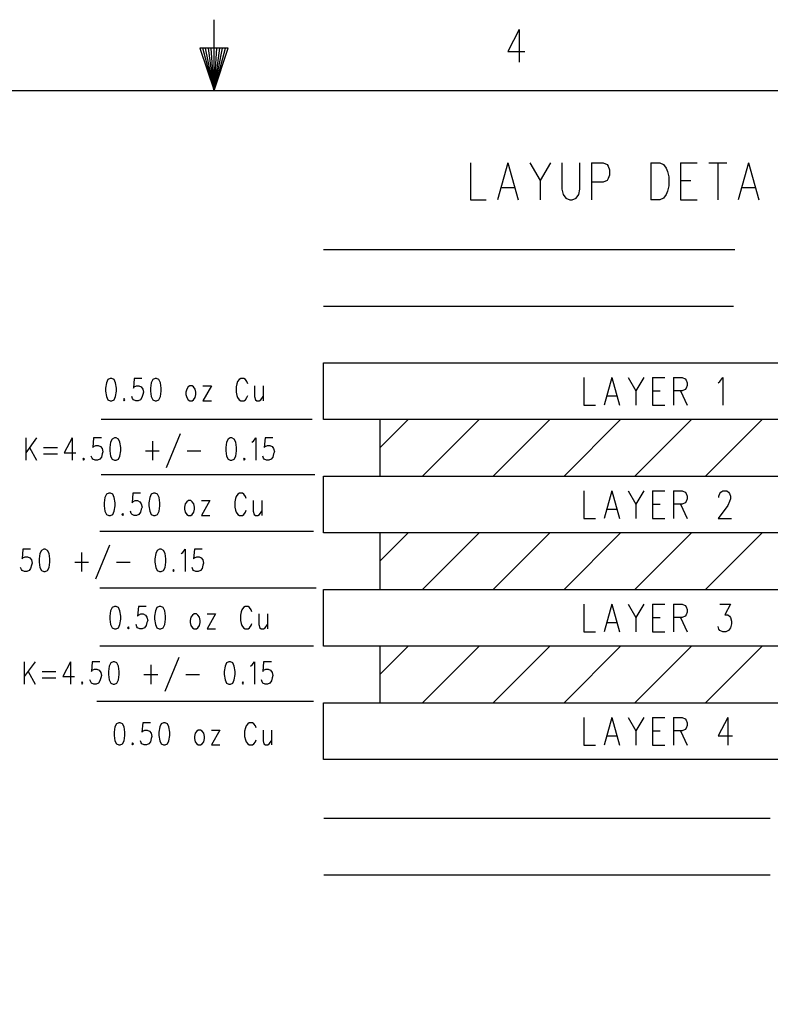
# Model space of a CAD drawing. Extents: x 2 to 38, y 4.3 to 27.6.
# Tile 30 of 33: x 18.5 to 24.2, y 20.3 to 27.6. Entities that reach past the tile are written whole.
import ezdxf

# ---------------------------------------------------------------- set-up
doc = ezdxf.new("R2010")
doc.units = 0
doc.layers.add('pho', color=1, linetype='CONTINUOUS')

msp = doc.modelspace()

# ---------------------------------------------------------------- linework, layer by layer
at = {"layer": 'pho', "color": 1}
for points in [[(20, 27.07542), (20, 27.60446)], [(22.27967, 27.53006), (22.19551, 27.36804), (22.32176, 27.36804)], [(22.27967, 27.53006), (22.27967, 27.28703)], [(20, 27.07542), (20.10581, 27.39284), (19.89419, 27.39284), (20, 27.07542), (19.91535, 27.39284)], [(20, 27.07542), (19.93652, 27.39284)], [(20, 27.07542), (19.95768, 27.39284)], [(20, 27.07542), (19.97884, 27.39284)], [(20, 27.07542), (20.02116, 27.39284)], [(20, 27.07542), (20.04232, 27.39284)], [(20, 27.07542), (20.06348, 27.39284)], [(20, 27.07542), (20.08465, 27.39284)], [(2.54174, 4.85581), (2.54174, 27.07542), (37.45826, 27.07542), (37.45826, 4.85581), (2.54174, 4.85581)], [(21.91723, 26.53633), (21.91723, 26.25858), (22.03266, 26.25858)], [(22.19618, 26.53633), (22.11923, 26.25858)], [(22.19618, 26.53633), (22.27313, 26.25858)], [(22.3597, 26.53633), (22.43665, 26.40407), (22.43665, 26.25858)], [(22.51361, 26.53633), (22.43665, 26.40407)], [(22.60018, 26.53633), (22.60018, 26.33794), (22.60979, 26.29826), (22.62903, 26.27181), (22.65789, 26.25858), (22.67713, 26.25858), (22.70598, 26.27181), (22.72522, 26.29826), (22.73484, 26.33794), (22.73484, 26.53633)], [(22.82141, 26.53633), (22.82141, 26.25858)], [(22.82141, 26.53633), (22.90798, 26.53633), (22.93684, 26.5231), (22.94645, 26.50988), (22.95607, 26.48342), (22.95607, 26.44375), (22.94645, 26.41729), (22.93684, 26.40407), (22.90798, 26.39084), (22.82141, 26.39084)], [(23.26388, 26.53633), (23.26388, 26.25858)], [(23.26388, 26.53633), (23.33121, 26.53633), (23.36007, 26.5231), (23.3793, 26.49665), (23.38892, 26.4702), (23.39854, 26.43052), (23.39854, 26.36439), (23.38892, 26.32471), (23.3793, 26.29826), (23.36007, 26.27181), (23.33121, 26.25858), (23.26388, 26.25858)], [(23.48511, 26.53633), (23.48511, 26.25858)], [(23.48511, 26.53633), (23.61016, 26.53633)], [(23.69673, 26.53633), (23.83139, 26.53633)], [(23.76406, 26.53633), (23.76406, 26.25858)], [(23.99491, 26.53633), (23.91796, 26.25858)], [(23.99491, 26.53633), (24.07186, 26.25858)], [(23.48511, 26.40407), (23.56206, 26.40407)], [(22.14809, 26.35116), (22.24428, 26.35116)], [(23.94682, 26.35116), (24.04301, 26.35116)], [(23.48511, 26.25858), (23.61016, 26.25858)], [(20.81684, 25.88826), (23.89161, 25.88826)], [(20.81684, 25.46502), (23.88103, 25.46502)], [(20.81684, 25.04179), (28.22337, 25.04179), (28.22337, 24.61856), (20.81684, 24.61856), (20.81684, 25.04179)], [(22.7637, 24.93268), (22.7637, 24.72437), (22.85027, 24.72437)], [(22.97291, 24.93268), (22.91519, 24.72437)], [(22.97291, 24.93268), (23.03062, 24.72437)], [(23.09555, 24.93268), (23.15326, 24.83349), (23.15326, 24.72437)], [(23.21097, 24.93268), (23.15326, 24.83349)], [(23.2759, 24.93268), (23.2759, 24.72437)], [(23.2759, 24.93268), (23.36969, 24.93268)], [(23.43461, 24.93268), (23.43461, 24.72437)], [(23.43461, 24.93268), (23.49954, 24.93268), (23.52118, 24.92276), (23.5284, 24.91284), (23.53561, 24.893), (23.53561, 24.87316), (23.5284, 24.85332), (23.52118, 24.8434), (23.49954, 24.83349), (23.43461, 24.83349)], [(23.76646, 24.893), (23.78089, 24.90292), (23.80254, 24.93268), (23.80254, 24.72437)], [(19.22414, 24.92488), (19.20683, 24.91694), (19.19528, 24.89313), (19.18951, 24.85346), (19.18951, 24.82965), (19.19528, 24.78997), (19.20683, 24.76617), (19.22414, 24.75823), (19.23568, 24.75823), (19.253, 24.76617), (19.26454, 24.78997), (19.27031, 24.82965), (19.27031, 24.85346), (19.26454, 24.89313), (19.253, 24.91694), (19.23568, 24.92488), (19.22414, 24.92488)], [(19.46077, 24.92488), (19.40305, 24.92488), (19.39728, 24.85346), (19.40305, 24.86139), (19.42037, 24.86933), (19.43768, 24.86933), (19.45499, 24.86139), (19.46654, 24.84552), (19.47231, 24.82171), (19.46654, 24.80584), (19.46077, 24.78204), (19.44922, 24.76617), (19.43191, 24.75823), (19.4146, 24.75823), (19.39728, 24.76617), (19.39151, 24.7741), (19.38574, 24.78997)], [(19.55888, 24.92488), (19.54156, 24.91694), (19.53002, 24.89313), (19.52425, 24.85346), (19.52425, 24.82965), (19.53002, 24.78997), (19.54156, 24.76617), (19.55888, 24.75823), (19.57042, 24.75823), (19.58773, 24.76617), (19.59928, 24.78997), (19.60505, 24.82965), (19.60505, 24.85346), (19.59928, 24.89313), (19.58773, 24.91694), (19.57042, 24.92488), (19.55888, 24.92488)], [(19.81859, 24.86933), (19.80705, 24.86139), (19.7955, 24.84552), (19.78973, 24.82171), (19.78973, 24.80584), (19.7955, 24.78204), (19.80705, 24.76617), (19.81859, 24.75823), (19.8359, 24.75823), (19.84744, 24.76617), (19.85899, 24.78204), (19.86476, 24.80584), (19.86476, 24.82171), (19.85899, 24.84552), (19.84744, 24.86139), (19.8359, 24.86933), (19.81859, 24.86933)], [(19.98019, 24.86933), (19.9167, 24.75823)], [(19.9167, 24.86933), (19.98019, 24.86933)], [(20.25144, 24.8852), (20.24567, 24.90107), (20.23412, 24.91694), (20.22258, 24.92488), (20.1995, 24.92488), (20.18795, 24.91694), (20.17641, 24.90107), (20.17064, 24.8852), (20.16487, 24.86139), (20.16487, 24.82171), (20.17064, 24.79791), (20.17641, 24.78204), (20.18795, 24.76617), (20.1995, 24.75823), (20.22258, 24.75823), (20.23412, 24.76617), (20.24567, 24.78204), (20.25144, 24.79791)], [(20.30338, 24.86933), (20.30338, 24.78997), (20.30915, 24.76617), (20.32069, 24.75823), (20.33801, 24.75823), (20.34955, 24.76617), (20.36686, 24.78997)], [(20.36686, 24.86933), (20.36686, 24.75823)], [(22.93684, 24.79381), (23.00898, 24.79381)], [(23.2759, 24.83349), (23.33361, 24.83349)], [(23.48511, 24.83349), (23.53561, 24.72437)], [(19.32803, 24.7741), (19.32225, 24.76617), (19.32803, 24.75823), (19.3338, 24.76617), (19.32803, 24.7741)], [(19.9167, 24.75823), (19.98019, 24.75823)], [(23.2759, 24.72437), (23.36969, 24.72437)], [(20.73219, 24.61856), (19.15565, 24.61856)], [(21.24007, 24.40695), (21.45168, 24.61856)], [(21.24007, 24.61856), (21.24007, 24.19533)], [(21.98072, 24.61856), (21.55749, 24.19533)], [(22.50976, 24.61856), (22.08653, 24.19533)], [(23.0388, 24.61856), (22.61557, 24.19533)], [(23.56783, 24.61856), (23.1446, 24.19533)], [(24.09687, 24.61856), (23.67364, 24.19533)], [(19.74645, 24.51223), (19.64256, 24.25829)], [(18.59218, 24.48048), (18.59218, 24.31384)], [(18.67298, 24.48048), (18.59218, 24.36939)], [(18.93846, 24.48048), (18.88075, 24.36939), (18.96732, 24.36939)], [(18.93846, 24.48048), (18.93846, 24.31384)], [(19.15777, 24.48048), (19.10006, 24.48048), (19.09429, 24.40906), (19.10006, 24.417), (19.11737, 24.42494), (19.13469, 24.42494), (19.152, 24.417), (19.16354, 24.40113), (19.16931, 24.37732), (19.16354, 24.36145), (19.15777, 24.33764), (19.14623, 24.32177), (19.12891, 24.31384), (19.1116, 24.31384), (19.09429, 24.32177), (19.08852, 24.32971), (19.08274, 24.34558)], [(19.25588, 24.48048), (19.23857, 24.47255), (19.22703, 24.44874), (19.22126, 24.40906), (19.22126, 24.38526), (19.22703, 24.34558), (19.23857, 24.32177), (19.25588, 24.31384), (19.26743, 24.31384), (19.28474, 24.32177), (19.29628, 24.34558), (19.30205, 24.38526), (19.30205, 24.40906), (19.29628, 24.44874), (19.28474, 24.47255), (19.26743, 24.48048), (19.25588, 24.48048)], [(19.53868, 24.45668), (19.53868, 24.31384)], [(20.12158, 24.48048), (20.10427, 24.47255), (20.09273, 24.44874), (20.08695, 24.40906), (20.08695, 24.38526), (20.09273, 24.34558), (20.10427, 24.32177), (20.12158, 24.31384), (20.13313, 24.31384), (20.15044, 24.32177), (20.16198, 24.34558), (20.16775, 24.38526), (20.16775, 24.40906), (20.16198, 24.44874), (20.15044, 24.47255), (20.13313, 24.48048), (20.12158, 24.48048)], [(20.28318, 24.44874), (20.29472, 24.45668), (20.31204, 24.48048), (20.31204, 24.31384)], [(20.43901, 24.48048), (20.38129, 24.48048), (20.37552, 24.40906), (20.38129, 24.417), (20.39861, 24.42494), (20.41592, 24.42494), (20.43323, 24.417), (20.44478, 24.40113), (20.45055, 24.37732), (20.44478, 24.36145), (20.43901, 24.33764), (20.42746, 24.32177), (20.41015, 24.31384), (20.39283, 24.31384), (20.37552, 24.32177), (20.36975, 24.32971), (20.36398, 24.34558)], [(18.62104, 24.40906), (18.67298, 24.31384)], [(18.72492, 24.40906), (18.82881, 24.40906)], [(18.72492, 24.36145), (18.82881, 24.36145)], [(19.48674, 24.38526), (19.59062, 24.38526)], [(19.79839, 24.38526), (19.90227, 24.38526)], [(19.02503, 24.32971), (19.01926, 24.32177), (19.02503, 24.31384), (19.0308, 24.32177), (19.02503, 24.32971)], [(20.22547, 24.32971), (20.2197, 24.32177), (20.22547, 24.31384), (20.23124, 24.32177), (20.22547, 24.32971)], [(20.75335, 24.20591), (19.15565, 24.20591)], [(20.81684, 24.19533), (28.22337, 24.19533), (28.22337, 23.7721), (20.81684, 23.7721), (20.81684, 24.19533)], [(19.21356, 24.06783), (19.19625, 24.0599), (19.1847, 24.03609), (19.17893, 23.99641), (19.17893, 23.97261), (19.1847, 23.93293), (19.19625, 23.90912), (19.21356, 23.90119), (19.2251, 23.90119), (19.24242, 23.90912), (19.25396, 23.93293), (19.25973, 23.97261), (19.25973, 23.99641), (19.25396, 24.03609), (19.24242, 24.0599), (19.2251, 24.06783), (19.21356, 24.06783)], [(19.45018, 24.06783), (19.39247, 24.06783), (19.3867, 23.99641), (19.39247, 24.00435), (19.40979, 24.01229), (19.4271, 24.01229), (19.44441, 24.00435), (19.45596, 23.98848), (19.46173, 23.96467), (19.45596, 23.9488), (19.45018, 23.92499), (19.43864, 23.90912), (19.42133, 23.90119), (19.40401, 23.90119), (19.3867, 23.90912), (19.38093, 23.91706), (19.37516, 23.93293)], [(19.5483, 24.06783), (19.53098, 24.0599), (19.51944, 24.03609), (19.51367, 23.99641), (19.51367, 23.97261), (19.51944, 23.93293), (19.53098, 23.90912), (19.5483, 23.90119), (19.55984, 23.90119), (19.57715, 23.90912), (19.5887, 23.93293), (19.59447, 23.97261), (19.59447, 23.99641), (19.5887, 24.03609), (19.57715, 24.0599), (19.55984, 24.06783), (19.5483, 24.06783)], [(20.24086, 24.02816), (20.23509, 24.04403), (20.22354, 24.0599), (20.212, 24.06783), (20.18891, 24.06783), (20.17737, 24.0599), (20.16583, 24.04403), (20.16006, 24.02816), (20.15429, 24.00435), (20.15429, 23.96467), (20.16006, 23.94087), (20.16583, 23.92499), (20.17737, 23.90912), (20.18891, 23.90119), (20.212, 23.90119), (20.22354, 23.90912), (20.23509, 23.92499), (20.24086, 23.94087)], [(22.7637, 24.08622), (22.7637, 23.87791), (22.85027, 23.87791)], [(22.97291, 24.08622), (22.91519, 23.87791)], [(22.97291, 24.08622), (23.03062, 23.87791)], [(23.09555, 24.08622), (23.15326, 23.98702), (23.15326, 23.87791)], [(23.21097, 24.08622), (23.15326, 23.98702)], [(23.2759, 24.08622), (23.2759, 23.87791)], [(23.2759, 24.08622), (23.36969, 24.08622)], [(23.43461, 24.08622), (23.43461, 23.87791)], [(23.43461, 24.08622), (23.49954, 24.08622), (23.52118, 24.0763), (23.5284, 24.06638), (23.53561, 24.04654), (23.53561, 24.0267), (23.5284, 24.00686), (23.52118, 23.99694), (23.49954, 23.98702), (23.43461, 23.98702)], [(23.77368, 24.03662), (23.77368, 24.04654), (23.78089, 24.06638), (23.78811, 24.0763), (23.80254, 24.08622), (23.83139, 24.08622), (23.84582, 24.0763), (23.85303, 24.06638), (23.86025, 24.04654), (23.86025, 24.0267), (23.85303, 24.00686), (23.83861, 23.9771), (23.76646, 23.87791), (23.86746, 23.87791)], [(19.80801, 24.01229), (19.79646, 24.00435), (19.78492, 23.98848), (19.77915, 23.96467), (19.77915, 23.9488), (19.78492, 23.92499), (19.79646, 23.90912), (19.80801, 23.90119), (19.82532, 23.90119), (19.83686, 23.90912), (19.84841, 23.92499), (19.85418, 23.9488), (19.85418, 23.96467), (19.84841, 23.98848), (19.83686, 24.00435), (19.82532, 24.01229), (19.80801, 24.01229)], [(19.9696, 24.01229), (19.90612, 23.90119)], [(19.90612, 24.01229), (19.9696, 24.01229)], [(20.2928, 24.01229), (20.2928, 23.93293), (20.29857, 23.90912), (20.31011, 23.90119), (20.32743, 23.90119), (20.33897, 23.90912), (20.35628, 23.93293)], [(20.35628, 24.01229), (20.35628, 23.90119)], [(23.2759, 23.98702), (23.33361, 23.98702)], [(23.48511, 23.98702), (23.53561, 23.87791)], [(19.31744, 23.91706), (19.31167, 23.90912), (19.31744, 23.90119), (19.32322, 23.90912), (19.31744, 23.91706)], [(19.90612, 23.90119), (19.9696, 23.90119)], [(22.93684, 23.94735), (23.00898, 23.94735)], [(23.2759, 23.87791), (23.36969, 23.87791)], [(20.74277, 23.78268), (19.14507, 23.78268)], [(20.81684, 23.7721), (20.81689, 23.7721)], [(21.24007, 23.56049), (21.45168, 23.7721)], [(21.24007, 23.7721), (21.24007, 23.34887)], [(21.98072, 23.7721), (21.55749, 23.34887)], [(22.50976, 23.7721), (22.08653, 23.34887)], [(23.0388, 23.7721), (22.61557, 23.34887)], [(23.56783, 23.7721), (23.1446, 23.34887)], [(24.09687, 23.7721), (23.67364, 23.34887)], [(19.21799, 23.68058), (19.1141, 23.42664)], [(18.62931, 23.64884), (18.5716, 23.64884), (18.56583, 23.57742), (18.5716, 23.58535), (18.58891, 23.59329), (18.60622, 23.59329), (18.62354, 23.58535), (18.63508, 23.56948), (18.64085, 23.54567), (18.63508, 23.5298), (18.62931, 23.506), (18.61777, 23.49012), (18.60045, 23.48219), (18.58314, 23.48219), (18.56583, 23.49012), (18.56005, 23.49806), (18.55428, 23.51393)], [(18.72742, 23.64884), (18.71011, 23.6409), (18.69857, 23.61709), (18.69279, 23.57742), (18.69279, 23.55361), (18.69857, 23.51393), (18.71011, 23.49012), (18.72742, 23.48219), (18.73897, 23.48219), (18.75628, 23.49012), (18.76782, 23.51393), (18.77359, 23.55361), (18.77359, 23.57742), (18.76782, 23.61709), (18.75628, 23.6409), (18.73897, 23.64884), (18.72742, 23.64884)], [(19.01022, 23.62503), (19.01022, 23.48219)], [(19.59312, 23.64884), (19.57581, 23.6409), (19.56426, 23.61709), (19.55849, 23.57742), (19.55849, 23.55361), (19.56426, 23.51393), (19.57581, 23.49012), (19.59312, 23.48219), (19.60466, 23.48219), (19.62198, 23.49012), (19.63352, 23.51393), (19.63929, 23.55361), (19.63929, 23.57742), (19.63352, 23.61709), (19.62198, 23.6409), (19.60466, 23.64884), (19.59312, 23.64884)], [(19.75472, 23.61709), (19.76626, 23.62503), (19.78358, 23.64884), (19.78358, 23.48219)], [(19.91054, 23.64884), (19.85283, 23.64884), (19.84706, 23.57742), (19.85283, 23.58535), (19.87015, 23.59329), (19.88746, 23.59329), (19.90477, 23.58535), (19.91632, 23.56948), (19.92209, 23.54567), (19.91632, 23.5298), (19.91054, 23.506), (19.899, 23.49012), (19.88169, 23.48219), (19.86437, 23.48219), (19.84706, 23.49012), (19.84129, 23.49806), (19.83552, 23.51393)], [(18.95828, 23.55361), (19.06216, 23.55361)], [(19.26993, 23.55361), (19.37381, 23.55361)], [(19.69701, 23.49806), (19.69123, 23.49012), (19.69701, 23.48219), (19.70278, 23.49012), (19.69701, 23.49806)], [(20.76393, 23.35945), (19.14507, 23.35945)], [(20.81684, 23.34887), (28.22337, 23.34887), (28.22337, 22.92564), (20.81684, 22.92564), (20.81684, 23.34887)], [(20.81684, 23.34887), (20.81689, 23.34887)], [(22.7637, 23.23976), (22.7637, 23.03145), (22.85027, 23.03145)], [(22.97291, 23.23976), (22.91519, 23.03145)], [(22.97291, 23.23976), (23.03062, 23.03145)], [(23.09555, 23.23976), (23.15326, 23.14056), (23.15326, 23.03145)], [(23.21097, 23.23976), (23.15326, 23.14056)], [(23.2759, 23.23976), (23.2759, 23.03145)], [(23.2759, 23.23976), (23.36969, 23.23976)], [(23.43461, 23.23976), (23.43461, 23.03145)], [(23.43461, 23.23976), (23.49954, 23.23976), (23.52118, 23.22984), (23.5284, 23.21992), (23.53561, 23.20008), (23.53561, 23.18024), (23.5284, 23.1604), (23.52118, 23.15048), (23.49954, 23.14056), (23.43461, 23.14056)], [(23.78089, 23.23976), (23.86025, 23.23976), (23.81696, 23.1604), (23.83861, 23.1604), (23.85303, 23.15048), (23.86025, 23.14056), (23.86746, 23.1108), (23.86746, 23.09097), (23.86025, 23.06121), (23.84582, 23.04137), (23.82418, 23.03145), (23.80254, 23.03145), (23.78089, 23.04137), (23.77368, 23.05129), (23.76646, 23.07113)], [(19.25588, 23.22137), (19.23857, 23.21344), (19.22703, 23.18963), (19.22126, 23.14995), (19.22126, 23.12615), (19.22703, 23.08647), (19.23857, 23.06266), (19.25588, 23.05473), (19.26743, 23.05473), (19.28474, 23.06266), (19.29628, 23.08647), (19.30205, 23.12615), (19.30205, 23.14995), (19.29628, 23.18963), (19.28474, 23.21344), (19.26743, 23.22137), (19.25588, 23.22137)], [(19.49251, 23.22137), (19.43479, 23.22137), (19.42902, 23.14995), (19.43479, 23.15789), (19.45211, 23.16582), (19.46942, 23.16582), (19.48674, 23.15789), (19.49828, 23.14202), (19.50405, 23.11821), (19.49828, 23.10234), (19.49251, 23.07853), (19.48097, 23.06266), (19.46365, 23.05473), (19.44634, 23.05473), (19.42902, 23.06266), (19.42325, 23.0706), (19.41748, 23.08647)], [(19.59062, 23.22137), (19.57331, 23.21344), (19.56176, 23.18963), (19.55599, 23.14995), (19.55599, 23.12615), (19.56176, 23.08647), (19.57331, 23.06266), (19.59062, 23.05473), (19.60216, 23.05473), (19.61948, 23.06266), (19.63102, 23.08647), (19.63679, 23.12615), (19.63679, 23.14995), (19.63102, 23.18963), (19.61948, 23.21344), (19.60216, 23.22137), (19.59062, 23.22137)], [(19.85033, 23.16582), (19.83879, 23.15789), (19.82724, 23.14202), (19.82147, 23.11821), (19.82147, 23.10234), (19.82724, 23.07853), (19.83879, 23.06266), (19.85033, 23.05473), (19.86764, 23.05473), (19.87919, 23.06266), (19.89073, 23.07853), (19.8965, 23.10234), (19.8965, 23.11821), (19.89073, 23.14202), (19.87919, 23.15789), (19.86764, 23.16582), (19.85033, 23.16582)], [(20.01193, 23.16582), (19.94844, 23.05473)], [(19.94844, 23.16582), (20.01193, 23.16582)], [(20.28318, 23.1817), (20.27741, 23.19757), (20.26587, 23.21344), (20.25432, 23.22137), (20.23124, 23.22137), (20.2197, 23.21344), (20.20815, 23.19757), (20.20238, 23.1817), (20.19661, 23.15789), (20.19661, 23.11821), (20.20238, 23.0944), (20.20815, 23.07853), (20.2197, 23.06266), (20.23124, 23.05473), (20.25432, 23.05473), (20.26587, 23.06266), (20.27741, 23.07853), (20.28318, 23.0944)], [(20.33512, 23.16582), (20.33512, 23.08647), (20.34089, 23.06266), (20.35244, 23.05473), (20.36975, 23.05473), (20.38129, 23.06266), (20.39861, 23.08647)], [(20.39861, 23.16582), (20.39861, 23.05473)], [(22.93684, 23.10088), (23.00898, 23.10088)], [(23.2759, 23.14056), (23.33361, 23.14056)], [(23.48511, 23.14056), (23.53561, 23.03145)], [(19.35977, 23.0706), (19.354, 23.06266), (19.35977, 23.05473), (19.36554, 23.06266), (19.35977, 23.0706)], [(19.94844, 23.05473), (20.01193, 23.05473)], [(23.2759, 23.03145), (23.36969, 23.03145)], [(20.74277, 22.92564), (19.14507, 22.92564)], [(20.81684, 22.92564), (20.81689, 22.92564)], [(21.24007, 22.71403), (21.45168, 22.92564)], [(21.24007, 22.92564), (21.24007, 22.50241)], [(21.98072, 22.92564), (21.55749, 22.50241)], [(22.50976, 22.92564), (22.08653, 22.50241)], [(23.0388, 22.92564), (22.61557, 22.50241)], [(23.56783, 22.92564), (23.1446, 22.50241)], [(24.09687, 22.92564), (23.67364, 22.50241)], [(18.5816, 22.80872), (18.5816, 22.64208)], [(18.6624, 22.80872), (18.5816, 22.69763)], [(18.92788, 22.80872), (18.87017, 22.69763), (18.95674, 22.69763)], [(18.92788, 22.80872), (18.92788, 22.64208)], [(19.14719, 22.80872), (19.08948, 22.80872), (19.08371, 22.7373), (19.08948, 22.74524), (19.10679, 22.75317), (19.1241, 22.75317), (19.14142, 22.74524), (19.15296, 22.72937), (19.15873, 22.70556), (19.15296, 22.68969), (19.14719, 22.66588), (19.13565, 22.65001), (19.11833, 22.64208), (19.10102, 22.64208), (19.08371, 22.65001), (19.07793, 22.65795), (19.07216, 22.67382)], [(19.2453, 22.80872), (19.22799, 22.80079), (19.21645, 22.77698), (19.21067, 22.7373), (19.21067, 22.7135), (19.21645, 22.67382), (19.22799, 22.65001), (19.2453, 22.64208), (19.25685, 22.64208), (19.27416, 22.65001), (19.2857, 22.67382), (19.29147, 22.7135), (19.29147, 22.7373), (19.2857, 22.77698), (19.27416, 22.80079), (19.25685, 22.80872), (19.2453, 22.80872)], [(19.73587, 22.84047), (19.63198, 22.58653)], [(20.111, 22.80872), (20.09369, 22.80079), (20.08215, 22.77698), (20.07637, 22.7373), (20.07637, 22.7135), (20.08215, 22.67382), (20.09369, 22.65001), (20.111, 22.64208), (20.12254, 22.64208), (20.13986, 22.65001), (20.1514, 22.67382), (20.15717, 22.7135), (20.15717, 22.7373), (20.1514, 22.77698), (20.13986, 22.80079), (20.12254, 22.80872), (20.111, 22.80872)], [(20.2726, 22.77698), (20.28414, 22.78492), (20.30146, 22.80872), (20.30146, 22.64208)], [(20.42842, 22.80872), (20.37071, 22.80872), (20.36494, 22.7373), (20.37071, 22.74524), (20.38803, 22.75317), (20.40534, 22.75317), (20.42265, 22.74524), (20.4342, 22.72937), (20.43997, 22.70556), (20.4342, 22.68969), (20.42842, 22.66588), (20.41688, 22.65001), (20.39957, 22.64208), (20.38225, 22.64208), (20.36494, 22.65001), (20.35917, 22.65795), (20.3534, 22.67382)], [(18.61046, 22.7373), (18.6624, 22.64208)], [(18.71434, 22.7373), (18.81822, 22.7373)], [(19.5281, 22.78492), (19.5281, 22.64208)], [(18.71434, 22.68969), (18.81822, 22.68969)], [(19.01445, 22.65795), (19.00868, 22.65001), (19.01445, 22.64208), (19.02022, 22.65001), (19.01445, 22.65795)], [(19.47616, 22.7135), (19.58004, 22.7135)], [(19.78781, 22.7135), (19.89169, 22.7135)], [(20.21489, 22.65795), (20.20911, 22.65001), (20.21489, 22.64208), (20.22066, 22.65001), (20.21489, 22.65795)], [(20.74277, 22.51299), (19.12391, 22.51299)], [(20.81684, 22.50241), (28.22337, 22.50241), (28.22337, 22.07918), (20.81684, 22.07918), (20.81684, 22.50241)], [(20.81684, 22.50241), (20.81689, 22.50241)], [(22.7637, 22.3933), (22.7637, 22.18499), (22.85027, 22.18499)], [(22.97291, 22.3933), (22.91519, 22.18499)], [(22.97291, 22.3933), (23.03062, 22.18499)], [(23.09555, 22.3933), (23.15326, 22.2941), (23.15326, 22.18499)], [(23.21097, 22.3933), (23.15326, 22.2941)], [(23.2759, 22.3933), (23.2759, 22.18499)], [(23.2759, 22.3933), (23.36969, 22.3933)], [(23.43461, 22.3933), (23.43461, 22.18499)], [(23.43461, 22.3933), (23.49954, 22.3933), (23.52118, 22.38338), (23.5284, 22.37346), (23.53561, 22.35362), (23.53561, 22.33378), (23.5284, 22.31394), (23.52118, 22.30402), (23.49954, 22.2941), (23.43461, 22.2941)], [(23.83861, 22.3933), (23.76646, 22.25442), (23.87468, 22.25442)], [(23.83861, 22.3933), (23.83861, 22.18499)], [(19.28763, 22.35375), (19.27031, 22.34581), (19.25877, 22.32201), (19.253, 22.28233), (19.253, 22.25852), (19.25877, 22.21885), (19.27031, 22.19504), (19.28763, 22.1871), (19.29917, 22.1871), (19.31648, 22.19504), (19.32803, 22.21885), (19.3338, 22.25852), (19.3338, 22.28233), (19.32803, 22.32201), (19.31648, 22.34581), (19.29917, 22.35375), (19.28763, 22.35375)], [(19.52425, 22.35375), (19.46654, 22.35375), (19.46077, 22.28233), (19.46654, 22.29027), (19.48385, 22.2982), (19.50116, 22.2982), (19.51848, 22.29027), (19.53002, 22.27439), (19.53579, 22.25059), (19.53002, 22.23472), (19.52425, 22.21091), (19.51271, 22.19504), (19.49539, 22.1871), (19.47808, 22.1871), (19.46077, 22.19504), (19.45499, 22.20297), (19.44922, 22.21885)], [(19.62236, 22.35375), (19.60505, 22.34581), (19.59351, 22.32201), (19.58773, 22.28233), (19.58773, 22.25852), (19.59351, 22.21885), (19.60505, 22.19504), (19.62236, 22.1871), (19.63391, 22.1871), (19.65122, 22.19504), (19.66276, 22.21885), (19.66853, 22.25852), (19.66853, 22.28233), (19.66276, 22.32201), (19.65122, 22.34581), (19.63391, 22.35375), (19.62236, 22.35375)], [(19.88207, 22.2982), (19.87053, 22.29027), (19.85899, 22.27439), (19.85322, 22.25059), (19.85322, 22.23472), (19.85899, 22.21091), (19.87053, 22.19504), (19.88207, 22.1871), (19.89939, 22.1871), (19.91093, 22.19504), (19.92247, 22.21091), (19.92824, 22.23472), (19.92824, 22.25059), (19.92247, 22.27439), (19.91093, 22.29027), (19.89939, 22.2982), (19.88207, 22.2982)], [(20.04367, 22.2982), (19.98019, 22.1871)], [(19.98019, 22.2982), (20.04367, 22.2982)], [(20.31492, 22.31407), (20.30915, 22.32994), (20.29761, 22.34581), (20.28607, 22.35375), (20.26298, 22.35375), (20.25144, 22.34581), (20.23989, 22.32994), (20.23412, 22.31407), (20.22835, 22.29027), (20.22835, 22.25059), (20.23412, 22.22678), (20.23989, 22.21091), (20.25144, 22.19504), (20.26298, 22.1871), (20.28607, 22.1871), (20.29761, 22.19504), (20.30915, 22.21091), (20.31492, 22.22678)], [(20.36686, 22.2982), (20.36686, 22.21885), (20.37264, 22.19504), (20.38418, 22.1871), (20.40149, 22.1871), (20.41303, 22.19504), (20.43035, 22.21885)], [(20.43035, 22.2982), (20.43035, 22.1871)], [(23.2759, 22.2941), (23.33361, 22.2941)], [(23.48511, 22.2941), (23.53561, 22.18499)], [(22.93684, 22.25442), (23.00898, 22.25442)], [(19.39151, 22.20297), (19.38574, 22.19504), (19.39151, 22.1871), (19.39728, 22.19504), (19.39151, 22.20297)], [(19.98019, 22.1871), (20.04367, 22.1871)], [(23.2759, 22.18499), (23.36969, 22.18499)], [(20.82107, 21.64114), (24.15613, 21.64114)], [(20.82107, 21.21791), (24.15613, 21.21791)]]:
    msp.add_lwpolyline(points, dxfattribs=at)

doc.saveas('drawing.dxf')
